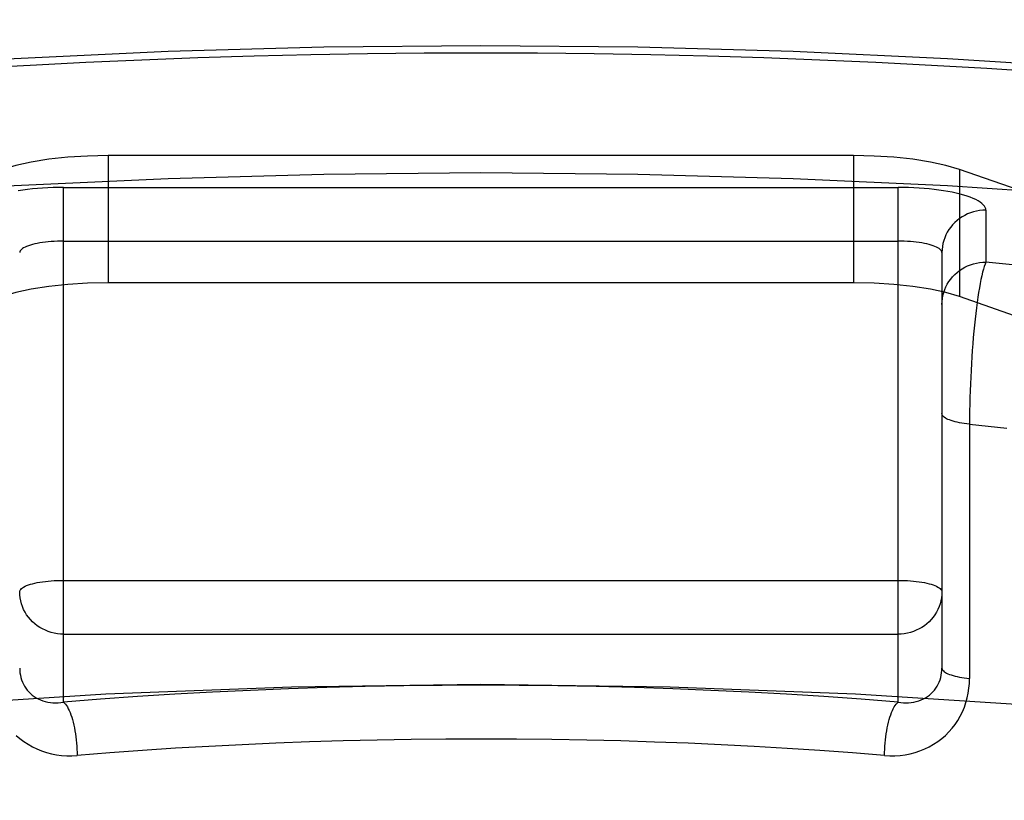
# Model space of a CAD drawing. Header units: inches. Extents: x 0 to 262, y 0 to 169.
# Tile 213 of 256: x 114.88 to 115.104, y 123.602 to 123.78. Entities that reach past the tile are written whole.
import ezdxf

# ---------------------------------------------------------------- set-up
doc = ezdxf.new("R2010")
doc.units = ezdxf.units.IN
doc.header["$LTSCALE"] = 14.3846153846
doc.header["$MEASUREMENT"] = 0
doc.linetypes.add('HIDDEN', pattern=[0.2, 0.1, -0.1])
doc.layers.add('DEFAULT_2', color=8, linetype='HIDDEN')

msp = doc.modelspace()

# ---------------------------------------------------------------- linework, layer by layer
at = {"layer": 'DEFAULT_2', "color": 8, "linetype": 'HIDDEN'}
for p, q in [((116.600666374, 123.7801313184), (112.422166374, 123.7801313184)), ((114.8997946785, 123.7491629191), (114.8997946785, 123.7201851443)), ((115.0695380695, 123.7491629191), (114.8997946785, 123.7491629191)), ((115.0695380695, 123.7491629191), (115.0695380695, 123.7201851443)), ((115.0936604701, 123.7460145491), (115.0936604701, 123.7170367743)), ((115.2419719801, 123.6940983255), (115.0936604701, 123.7460145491)), ((114.889666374, 123.6246395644), (114.889666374, 123.7419159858)), ((114.889666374, 123.7419159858), (115.079666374, 123.7419159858)), ((115.079666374, 123.624640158), (115.079666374, 123.7419159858)), ((115.099666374, 123.7367396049), (115.099666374, 123.7249151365)), ((114.889666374, 123.7296685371), (115.079666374, 123.7296685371)), ((115.089666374, 123.7270803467), (115.089666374, 123.6324343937)), ((115.0695380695, 123.7201851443), (114.8997946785, 123.7201851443)), ((115.0936604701, 123.7170367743), (115.0905587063, 123.7179579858)), ((115.2419719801, 123.6651205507), (115.0936604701, 123.7170367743)), ((114.889666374, 123.652394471), (115.079666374, 123.652394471)), ((114.889666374, 123.6401470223), (115.079666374, 123.6401470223))]:
    msp.add_line(p, q, dxfattribs=at)
for points in [[(114.484666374, 123.6448588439), (114.485945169, 123.6540907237), (114.4897556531, 123.6632757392), (114.4960976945, 123.6723665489), (114.5049198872, 123.6813177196), (114.5161960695, 123.6900823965), (114.5298503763, 123.6986175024), (114.5458311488, 123.7068776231), (114.5640396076, 123.714822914), (114.5843996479, 123.7224103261), (114.6067915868, 123.7296040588), (114.6311164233, 123.7363643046), (114.657236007, 123.7426600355), (114.685030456, 123.7484554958), (114.7143459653, 123.7537250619), (114.745044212, 123.7584377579), (114.7769588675, 123.7625738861), (114.8099359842, 123.7661078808), (114.8438000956, 123.7690263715), (114.8783847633, 123.771309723), (114.9135089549, 123.7729511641), (114.9489065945, 123.7739357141), (114.984666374, 123.7742683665)], [(114.984666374, 123.7742683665), (115.0204261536, 123.7739357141), (115.0558237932, 123.7729511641), (115.0909479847, 123.771309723), (115.1255326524, 123.7690263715), (115.1593967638, 123.7661078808), (115.1923738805, 123.7625738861), (115.224288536, 123.7584377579), (115.2549867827, 123.7537250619), (115.284302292, 123.7484554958), (115.312096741, 123.7426600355), (115.3382163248, 123.7363643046), (115.3625411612, 123.7296040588), (115.3849331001, 123.7224103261), (115.4052931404, 123.714822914), (115.4235015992, 123.7068776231), (115.4394823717, 123.6986175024), (115.4531366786, 123.6900823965), (115.4644128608, 123.6813177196), (115.4732350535, 123.6723665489), (115.479577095, 123.6632757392), (115.4833875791, 123.6540907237), (115.484666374, 123.6448588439)], [(114.8694617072, 123.7690569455), (114.882062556, 123.76979493), (114.8947337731, 123.7704472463), (114.9074665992, 123.7710135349), (114.9202523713, 123.7714933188), (114.9330822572, 123.7718863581), (114.9459475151, 123.7721922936), (114.9588392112, 123.7724110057), (114.9717440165, 123.7725422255), (114.984666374, 123.7725860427)], [(114.984666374, 123.7725860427), (114.9975885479, 123.7725422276), (115.0104932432, 123.7724110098), (115.0233849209, 123.7721922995), (115.0362501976, 123.771886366), (115.0490800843, 123.7714933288), (115.0618658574, 123.7710135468), (115.0745986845, 123.7704472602), (115.0872699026, 123.7697949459), (115.0998707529, 123.7690569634), (115.1123926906, 123.7682339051)], [(114.8997946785, 123.7491629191), (114.8950886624, 123.7490650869), (114.8906036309, 123.7487895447), (114.8862896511, 123.7483297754), (114.8822965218, 123.7477053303), (114.8787740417, 123.7469357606), (114.875672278, 123.7460145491)], [(115.0936604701, 123.7460145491), (115.0905587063, 123.7469357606), (115.0870362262, 123.7477053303), (115.0830430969, 123.7483297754), (115.0787291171, 123.7487895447), (115.0742440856, 123.7490650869), (115.0695380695, 123.7491629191)], [(114.484666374, 123.6158810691), (114.485945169, 123.6251129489), (114.4897556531, 123.6342979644), (114.4960976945, 123.6433887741), (114.5049198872, 123.6523399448), (114.5161960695, 123.6611046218), (114.5298503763, 123.6696397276), (114.5458311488, 123.6778998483), (114.5640396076, 123.6858451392), (114.5843996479, 123.6934325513), (114.6067915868, 123.700626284), (114.6311164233, 123.7073865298), (114.657236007, 123.7136822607), (114.685030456, 123.719477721), (114.7143459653, 123.7247472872), (114.745044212, 123.7294599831), (114.7769588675, 123.7335961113), (114.8099359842, 123.737130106), (114.8438000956, 123.7400485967), (114.8783847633, 123.7423319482), (114.9135089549, 123.7439733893), (114.9489065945, 123.7449579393), (114.984666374, 123.7452905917)], [(114.984666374, 123.7452905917), (115.0204261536, 123.7449579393), (115.0558237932, 123.7439733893), (115.0909479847, 123.7423319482), (115.1255326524, 123.7400485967), (115.1593967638, 123.737130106), (115.1923738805, 123.7335961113), (115.224288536, 123.7294599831), (115.2549867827, 123.7247472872), (115.284302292, 123.719477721), (115.312096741, 123.7136822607), (115.3382163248, 123.7073865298), (115.3625411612, 123.700626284), (115.3849331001, 123.6934325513), (115.4052931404, 123.6858451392), (115.4235015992, 123.6778998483), (115.4394823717, 123.6696397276), (115.4531366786, 123.6611046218), (115.4644128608, 123.6523399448), (115.4732350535, 123.6433887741), (115.479577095, 123.6342979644), (115.4833875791, 123.6251129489), (115.484666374, 123.6158810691)], [(114.889666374, 123.7419159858), (114.8884603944, 123.7419065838), (114.8872613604, 123.7418784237), (114.886066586, 123.741831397), (114.8848841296, 123.7417658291), (114.8837200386, 123.7416818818), (114.8825776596, 123.7415799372), (114.8814609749, 123.741460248), (114.8803741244, 123.7413233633), (114.8793213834, 123.7411697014)], [(115.099666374, 123.7367396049), (115.0996300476, 123.7370517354), (115.0995212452, 123.7373620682), (115.0993395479, 123.7376712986), (115.0990862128, 123.7379773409), (115.0987618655, 123.7382786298), (115.0983679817, 123.7385742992), (115.0979055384, 123.7388633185), (115.0973766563, 123.7391446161), (115.0967829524, 123.7394170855), (115.0961269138, 123.739679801), (115.0954105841, 123.7399317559), (115.0946369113, 123.7401720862), (115.0938084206, 123.7403998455), (115.0929284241, 123.7406142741), (115.0919998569, 123.7408145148), (115.0910263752, 123.740999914), (115.0900113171, 123.7411697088), (115.0889585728, 123.7413233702), (115.0878717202, 123.7414602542), (115.086755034, 123.7415799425), (115.0856126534, 123.7416818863), (115.0844485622, 123.7417658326), (115.0832661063, 123.7418313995), (115.0820713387, 123.7418784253), (115.080872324, 123.7419065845), (115.079666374, 123.7419159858)], [(115.099666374, 123.7367396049), (115.0989529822, 123.7367149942), (115.0982432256, 123.7366412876), (115.0975407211, 123.7365188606), (115.0968490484, 123.7363483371), (115.0961717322, 123.736130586), (115.0955122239, 123.735866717), (115.0948738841, 123.7355580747), (115.0942599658, 123.7352062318), (115.0936735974, 123.7348129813), (115.0931177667, 123.734380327), (115.0925953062, 123.7339104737), (115.0921088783, 123.7334058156), (115.0916609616, 123.7328689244), (115.0912538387, 123.7323025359), (115.0908895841, 123.7317095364), (115.0905700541, 123.7310929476), (115.0902968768, 123.7304559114), (115.0900714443, 123.7298016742), (115.0898949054, 123.7291335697), (115.0897681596, 123.7284550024), (115.0896918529, 123.7277694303), (115.089666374, 123.7270803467)], [(114.889666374, 123.7296685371), (114.888952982, 123.7296619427), (114.8882432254, 123.7296421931), (114.8875407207, 123.7296093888), (114.8868490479, 123.7295636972), (114.8861717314, 123.7295053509), (114.8855122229, 123.7294346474), (114.8848738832, 123.7293519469), (114.884259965, 123.7292576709), (114.8836735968, 123.7291522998), (114.8831177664, 123.7290363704), (114.8825953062, 123.7289104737), (114.8821088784, 123.728775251), (114.8816609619, 123.7286313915), (114.8812538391, 123.7284796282), (114.8808895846, 123.7283207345), (114.8805700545, 123.7281555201), (114.8802968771, 123.7279848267), (114.8800714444, 123.7278095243), (114.8798949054, 123.7276305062), (114.8797681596, 123.7274486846), (114.8796918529, 123.7272649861), (114.879666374, 123.7270803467)], [(115.089666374, 123.7270803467), (115.0896408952, 123.7272649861), (115.0895645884, 123.7274486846), (115.0894378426, 123.7276305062), (115.0892613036, 123.7278095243), (115.089035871, 123.7279848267), (115.0887626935, 123.7281555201), (115.0884431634, 123.7283207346), (115.0880789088, 123.7284796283), (115.087671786, 123.7286313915), (115.0872238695, 123.728775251), (115.0867374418, 123.7289104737), (115.0862149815, 123.7290363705), (115.0856591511, 123.7291522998), (115.0850727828, 123.7292576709), (115.0844588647, 123.7293519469), (115.0838205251, 123.7294346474), (115.0831610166, 123.7295053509), (115.0824837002, 123.7295636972), (115.0817920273, 123.7296093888), (115.0810895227, 123.7296421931), (115.080379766, 123.7296619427), (115.079666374, 123.7296685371)], [(115.089666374, 123.7152558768), (115.0896918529, 123.7159449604), (115.0897681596, 123.7166305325), (115.0898949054, 123.7173090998), (115.0900714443, 123.7179772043), (115.0902968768, 123.7186314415), (115.0905700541, 123.7192684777), (115.0908895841, 123.7198850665), (115.0912538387, 123.720478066), (115.0916609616, 123.7210444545), (115.0921088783, 123.7215813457), (115.0925953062, 123.7220860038), (115.0931177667, 123.7225558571), (115.0936735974, 123.7229885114), (115.0942599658, 123.7233817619), (115.0948738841, 123.7237336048), (115.0955122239, 123.7240422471), (115.0961717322, 123.7243061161), (115.0968490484, 123.7245238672), (115.0975407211, 123.7246943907), (115.0982432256, 123.7248168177), (115.0989529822, 123.7248905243), (115.099666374, 123.724915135)], [(115.099666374, 123.724915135), (115.099480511, 123.7244500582), (115.0992929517, 123.7239041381), (115.0991058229, 123.7232787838), (115.0989191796, 123.7225760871), (115.0987336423, 123.7217983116), (115.0985497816, 123.7209479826), (115.09836819, 123.7200278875), (115.0981894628, 123.7190409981), (115.0980141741, 123.7179905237), (115.0978429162, 123.7168798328), (115.0976762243, 123.7157125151), (115.0975146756, 123.7144922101), (115.0973587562, 123.713222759), (115.0972090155, 123.7119079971), (115.0970658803, 123.7105519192), (115.0969298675, 123.7091585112), (115.0968013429, 123.70773188), (115.0966807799, 123.7062760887), (115.0965684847, 123.7047953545), (115.0964648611, 123.7032935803), (115.0963701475, 123.7017748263), (115.0962846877, 123.7002429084), (115.0962086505, 123.6987016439), (115.0961423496, 123.6971550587), (115.0960858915, 123.695607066), (115.0960395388, 123.6940617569), (115.0960033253, 123.6925231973), (115.0959774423, 123.6909952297), (115.0959618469, 123.6894816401), (115.0959566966, 123.6300308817)], [(115.1087765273, 123.7239985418), (115.099666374, 123.7249151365)], [(114.8997946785, 123.7201851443), (114.8950886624, 123.7200873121), (114.8906036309, 123.7198117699), (114.8862896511, 123.7193520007), (114.8822965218, 123.7187275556)], [(115.0905587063, 123.7179579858), (115.0870362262, 123.7187275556), (115.0830430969, 123.7193520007), (115.0787291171, 123.7198117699), (115.0742440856, 123.7200873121), (115.0695380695, 123.7201851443)], [(114.8822965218, 123.7187275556), (114.8787740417, 123.7179579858), (114.875672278, 123.7170367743)], [(115.0959566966, 123.6879864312), (115.0953509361, 123.6880551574), (115.0947640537, 123.6881340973), (115.0941986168, 123.6882229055), (115.0936570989, 123.6883211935), (115.093141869, 123.6884285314), (115.092655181, 123.6885444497), (115.0921991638, 123.6886684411), (115.0917758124, 123.6887999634), (115.0913869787, 123.6889384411), (115.0910343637, 123.6890832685), (115.09071951, 123.6892338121), (115.0904437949, 123.6893894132), (115.0902084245, 123.6895493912), (115.0900144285, 123.6897130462), (115.0898626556, 123.6898796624), (115.0897537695, 123.6900485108), (115.0896882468, 123.6902188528), (115.089666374, 123.6903899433)], [(115.0959566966, 123.6879864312), (115.104409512, 123.6870735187)], [(114.879666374, 123.6498062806), (114.8796918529, 123.64999092), (114.8797681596, 123.6501746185), (114.8798949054, 123.65035644), (114.8800714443, 123.6505354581), (114.8802968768, 123.6507107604), (114.8805700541, 123.6508814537), (114.8808895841, 123.6510466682), (114.8812538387, 123.651205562), (114.8816609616, 123.6513573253), (114.8821088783, 123.6515011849), (114.8825953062, 123.6516364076), (114.8831177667, 123.6517623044), (114.8836735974, 123.6518782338), (114.8842599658, 123.6519836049), (114.8848738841, 123.6520778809), (114.8855122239, 123.6521605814), (114.8861717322, 123.6522312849), (114.8868490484, 123.6522896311), (114.8875407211, 123.6523353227), (114.8882432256, 123.652368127), (114.8889529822, 123.6523878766), (114.889666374, 123.652394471)], [(115.079666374, 123.652394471), (115.0803798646, 123.6523878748), (115.08108972, 123.6523681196), (115.0817923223, 123.6523353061), (115.0824840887, 123.6522896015), (115.0831614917, 123.6522312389), (115.0838210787, 123.6521605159), (115.0844594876, 123.6520777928), (115.085073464, 123.6519834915), (115.0856598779, 123.6518780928), (115.0862157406, 123.6517621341), (115.086738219, 123.6516362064), (115.0872246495, 123.6515009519), (115.0876725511, 123.6513570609), (115.0880796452, 123.6512052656), (115.0884438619, 123.6510463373), (115.0887633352, 123.6508810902), (115.0890364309, 123.650710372), (115.0892617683, 123.6505350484), (115.0894382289, 123.6503559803), (115.0895648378, 123.6501741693), (115.0896409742, 123.6499906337), (115.089666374, 123.6498062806)], [(114.889666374, 123.6401470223), (114.8889528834, 123.6401716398), (114.8882430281, 123.6402453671), (114.8875404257, 123.6403678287), (114.8868486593, 123.6405384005), (114.8861712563, 123.6407562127), (114.8855116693, 123.6410201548), (114.8848732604, 123.6413288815), (114.884259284, 123.6416808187), (114.8836728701, 123.6420741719), (114.8831170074, 123.6425069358), (114.882594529, 123.6429769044), (114.8821080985, 123.6434816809), (114.8816601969, 123.6440186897), (114.8812531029, 123.6445851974), (114.8808888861, 123.6451783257), (114.8805694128, 123.6457950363), (114.8802963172, 123.6464321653), (114.8800709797, 123.6470864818), (114.8798945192, 123.6477547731), (114.8797679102, 123.6484333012), (114.8796917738, 123.6491182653), (114.879666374, 123.6498062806)], [(115.089666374, 123.6498062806), (115.0896408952, 123.649117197), (115.0895645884, 123.6484316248), (115.0894378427, 123.6477530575), (115.0892613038, 123.647084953), (115.0890358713, 123.6464307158), (115.088762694, 123.6457936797), (115.0884431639, 123.6451770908), (115.0880789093, 123.6445840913), (115.0876717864, 123.6440177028), (115.0872238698, 123.6434808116), (115.0867374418, 123.6429761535), (115.0862149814, 123.6425063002), (115.0856591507, 123.642073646), (115.0850727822, 123.6416803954), (115.0844588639, 123.6413285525), (115.0838205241, 123.6410199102), (115.0831610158, 123.6407560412), (115.0824836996, 123.6405382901), (115.0817920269, 123.6403677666), (115.0810895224, 123.6402453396), (115.0803797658, 123.640171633), (115.079666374, 123.6401470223)], [(114.879666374, 123.6324343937), (114.8796828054, 123.6318842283), (114.8797326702, 123.6313376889), (114.8798168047, 123.6307963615), (114.8799356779, 123.6302633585), (114.8800895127, 123.6297414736), (114.8802781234, 123.6292335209), (114.8805009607, 123.6287424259), (114.8807572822, 123.6282704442), (114.8810457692, 123.6278203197), (114.8813658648, 123.6273929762), (114.8817166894, 123.6269898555), (114.8820975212, 123.6266120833), (114.8825077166, 123.6262607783), (114.8829459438, 123.6259375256), (114.8834110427, 123.6256436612), (114.8839010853, 123.6253807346), (114.8844141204, 123.6251500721), (114.8849479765, 123.6249527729), (114.885500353, 123.6247897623), (114.8860687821, 123.6246617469), (114.8866507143, 123.6245692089), (114.8872434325, 123.6245124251), (114.887844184, 123.6244913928), (114.8884501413, 123.6245059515), (114.8890582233, 123.6245554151), (114.889666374, 123.6246398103)], [(115.079666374, 123.6246398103), (115.0802745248, 123.6245554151), (115.0808826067, 123.6245059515), (115.0814885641, 123.6244913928), (115.0820893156, 123.6245124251), (115.0826820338, 123.6245692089), (115.0832639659, 123.6246617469), (115.0838323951, 123.6247897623), (115.0843847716, 123.6249527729), (115.0849186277, 123.6251500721), (115.0854316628, 123.6253807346), (115.0859217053, 123.6256436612), (115.0863868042, 123.6259375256), (115.0868250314, 123.6262607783), (115.0872352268, 123.6266120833), (115.0876160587, 123.6269898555), (115.0879668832, 123.6273929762), (115.0882869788, 123.6278203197), (115.0885754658, 123.6282704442), (115.0888317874, 123.6287424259), (115.0890546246, 123.6292335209), (115.0892432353, 123.6297414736), (115.0893970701, 123.6302633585), (115.0895159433, 123.6307963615), (115.0896000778, 123.6313376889), (115.0896499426, 123.6318842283), (115.089666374, 123.6324343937)], [(115.089666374, 123.6324343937), (115.0896882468, 123.6322633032), (115.0897537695, 123.6320929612), (115.0898626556, 123.6319241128), (115.0900144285, 123.6317574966), (115.0902084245, 123.6315938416), (115.0904437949, 123.6314338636), (115.09071951, 123.6312782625), (115.0910343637, 123.631127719), (115.0913869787, 123.6309828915), (115.0917758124, 123.6308444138), (115.0921991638, 123.6307128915), (115.092655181, 123.6305889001), (115.093141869, 123.6304729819), (115.0936570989, 123.630365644), (115.0941986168, 123.6302673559), (115.0947640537, 123.6301785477), (115.0953509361, 123.6300996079), (115.0959566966, 123.6300308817)], [(115.0766018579, 123.6125168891), (115.0777811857, 123.6124535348), (115.0789558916, 123.6124613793), (115.080128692, 123.6125403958), (115.0812914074, 123.6126907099), (115.0824385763, 123.6129129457), (115.0835649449, 123.6132057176), (115.0846650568, 123.6135686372), (115.0857342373, 123.6139994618), (115.0867674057, 123.6144968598), (115.0877604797, 123.6150578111), (115.0887088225, 123.6156800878), (115.0896091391, 123.6163600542), (115.0904572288, 123.6170944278), (115.0912512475, 123.6178799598), (115.091988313, 123.6187131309), (115.0926673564, 123.6195914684), (115.0932868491, 123.620512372), (115.0938452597, 123.6214726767), (115.0943411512, 123.6224703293), (115.0947726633, 123.623499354), (115.0951374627, 123.6245550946), (115.0954354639, 123.6256314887), (115.0956653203, 123.6267226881), (115.0958283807, 123.627823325), (115.0959255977, 123.6289251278), (115.0959566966, 123.6300308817)], [(114.984666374, 123.6286581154), (114.9415803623, 123.6281037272), (114.8993143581, 123.6264823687), (114.8576712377, 123.6237785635), (114.8172423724, 123.6200387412), (114.7784374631, 123.615284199), (114.7416043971, 123.609574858), (114.7071289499, 123.6029522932), (114.6753071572, 123.5954928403), (114.6464860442, 123.5872567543), (114.6208984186, 123.578333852), (114.598839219, 123.568800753), (114.5804690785, 123.5587573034), (114.5660195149, 123.5482935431), (114.5555728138, 123.5375155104), (114.5492881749, 123.5265232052), (114.547166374, 123.5154247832)], [(115.079666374, 123.624640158), (115.071267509, 123.6253058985), (115.0628072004, 123.6259093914), (115.0542823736, 123.6264508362), (115.0457022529, 123.6269296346), (115.0370726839, 123.6273453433), (115.0284007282, 123.6276976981), (115.0196928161, 123.6279863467), (115.0109566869, 123.6282111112), (115.0022000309, 123.6283717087), (114.9934294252, 123.6284681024), (114.9846516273, 123.6285001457), (114.9758737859, 123.6284678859), (114.9671029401, 123.6283712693), (114.9583461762, 123.6282104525), (114.9496106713, 123.6279854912), (114.9409031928, 123.6276966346), (114.9322303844, 123.627344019), (114.9235997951, 123.6269280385), (114.9150174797, 123.6264488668), (114.9064945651, 123.6259073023), (114.8980458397, 123.6253043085), (114.889666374, 123.6246395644)], [(115.422166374, 123.5154247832), (115.4200445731, 123.5265232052), (115.4137599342, 123.5375155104), (115.4033132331, 123.5482935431), (115.3888636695, 123.5587573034), (115.3704935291, 123.568800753), (115.3484343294, 123.578333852), (115.3228467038, 123.5872567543), (115.2940255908, 123.5954928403), (115.2622037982, 123.6029522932), (115.227728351, 123.609574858), (115.1908952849, 123.615284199), (115.1520903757, 123.6200387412), (115.1116615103, 123.6237785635), (115.0700183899, 123.6264823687), (115.0277523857, 123.6281037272), (114.984666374, 123.6286581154)], [(114.889666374, 123.6246398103), (114.8898849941, 123.6244394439), (114.8901025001, 123.6241908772), (114.8903177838, 123.6238953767), (114.890529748, 123.6235544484), (114.8907373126, 123.6231698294), (114.89093942, 123.6227434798), (114.8911350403, 123.6222775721), (114.8913231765, 123.6217744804), (114.8915028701, 123.6212367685), (114.8916732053, 123.6206671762), (114.8918333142, 123.6200686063), (114.8919823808, 123.6194441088), (114.8921196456, 123.618796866), (114.892244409, 123.6181301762), (114.8923560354, 123.6174474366), (114.8924539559, 123.6167521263), (114.8925376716, 123.6160477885), (114.8926067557, 123.6153380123), (114.8926608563, 123.6146264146), (114.8926996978, 123.6139166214), (114.8927230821, 123.6132122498), (114.8927308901, 123.6125168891)], [(115.0766018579, 123.6125168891), (115.0766096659, 123.6132122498), (115.0766330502, 123.6139166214), (115.0766718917, 123.6146264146), (115.0767259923, 123.6153380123), (115.0767950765, 123.6160477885), (115.0768787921, 123.6167521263), (115.0769767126, 123.6174474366), (115.077088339, 123.6181301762), (115.0772131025, 123.618796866), (115.0773503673, 123.6194441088), (115.0774994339, 123.6200686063), (115.0776595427, 123.6206671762), (115.0778298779, 123.6212367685), (115.0780095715, 123.6217744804), (115.0781977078, 123.6222775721), (115.078393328, 123.6227434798), (115.0785954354, 123.6231698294), (115.0788030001, 123.6235544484), (115.0790149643, 123.6238953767), (115.0792302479, 123.6241908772), (115.0794477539, 123.6244394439), (115.079666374, 123.6246398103)], [(114.8788755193, 123.6170944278), (114.8797236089, 123.6163600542), (114.8806239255, 123.6156800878), (114.8815722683, 123.6150578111), (114.8825653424, 123.6144968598), (114.8835985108, 123.6139994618), (114.8846676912, 123.6135686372), (114.8857678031, 123.6132057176), (114.8868941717, 123.6129129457), (114.8880413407, 123.6126907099), (114.8892040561, 123.6125403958), (114.8903768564, 123.6124613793), (114.8915515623, 123.6124535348), (114.8927308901, 123.6125168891)], [(114.984666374, 123.6162527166), (114.9766982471, 123.6162253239), (114.9688195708, 123.616144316), (114.9610560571, 123.6160118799), (114.9533509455, 123.6158285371), (114.9456488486, 123.6155932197), (114.937972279, 123.6153064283), (114.9303195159, 123.6149680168), (114.9227079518, 123.6145787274), (114.915161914, 123.6141401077), (114.9076577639, 123.6136509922), (114.9001761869, 123.6131097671), (114.8927308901, 123.6125168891)], [(115.0766018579, 123.6125168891), (115.0692775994, 123.613100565), (115.0618884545, 123.6136362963), (115.0544346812, 123.6141238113), (115.0469340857, 123.6145617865), (115.0394104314, 123.6149490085), (115.0318475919, 123.6152864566), (115.0242530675, 123.6155737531), (115.0165786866, 123.6158121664), (115.0087724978, 123.6160016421), (115.0008515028, 123.6161396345), (114.9928135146, 123.616224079), (114.984666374, 123.6162527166)]]:
    msp.add_lwpolyline(points, dxfattribs=at)

doc.saveas('drawing.dxf')
